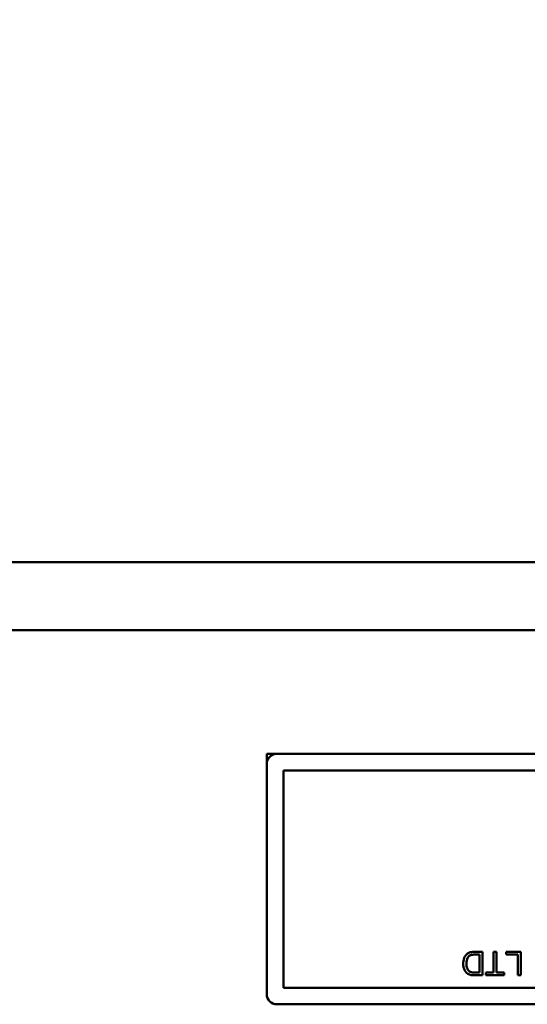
# Model space of a CAD drawing. Header units: inches. Extents: x 2.9 to 75, y -2.3 to 43.7.
# Tile 149 of 155: x 63.7 to 65.2, y 37.7 to 40.6. Entities that reach past the tile are written whole.
import ezdxf

# ---------------------------------------------------------------- set-up
doc = ezdxf.new("R2010")
doc.units = ezdxf.units.IN
doc.header["$MEASUREMENT"] = 0
for name, color, linetype, lineweight in [('Dimensions(ROSSANSI)', 7, 'Continuous', 25), ('Visible Edges(ROSSANSI)', 7, 'Continuous', 50), ('Visible Tangent Edges(ROSSANSI)', 7, 'Continuous', 50)]:
    doc.layers.add(name, color=color, linetype=linetype, lineweight=lineweight)
doc.styles.add('DEFAULT-ROSSANSI', font='arial.ttf')
doc.dimstyles.new('DEFAULT-ROSSANSI', dxfattribs={"dimtxt": 1, "dimasz": 0.098425, "dimexe": 0.125, "dimexo": 0.0625, "dimgap": 0.031496, "dimtad": 0, "dimtih": 1, "dimtoh": 1, "dimrnd": 1e-08, "dimzin": 0, "dimdsep": 46, "dimtxsty": 'DEFAULT-ROSSANSI', "dimcen": 0.09, "dimdle": 0.393701, "dimclrd": 7, "dimclre": 7, "dimclrt": 179, "dimadec": 0, "dimazin": 0, "dimtfac": 1, "dimtofl": 0, "dimtmove": 0, "dimatfit": 3, "dimfxl": 1, "dimtolj": 1, "dimtzin": 0, "dimlwd": 25, "dimlwe": 25, "dimarcsym": 0})

# ---------------------------------------------------------------- blocks, each defined once
blk = doc.blocks.new('*D9')
at = {"layer": 'Defpoints', "color": 0}
for p in [(66.8042, 42.9895), (35.2942, 38.8163), (66.8042, 38.8163)]:
    blk.add_point(p, dxfattribs=at)
at = {"layer": 'Dimensions(ROSSANSI)', "color": 7, "lineweight": 25}
for p, q in [((35.2942, 38.8788), (35.2942, 43.1145)), ((66.8042, 38.8788), (66.8042, 43.1145)), ((35.3926, 42.9895), (47.0143, 42.9895)), ((66.7058, 42.9895), (55.0841, 42.9895))]:
    blk.add_line(p, q, dxfattribs=at)
at = {"layer": 'Dimensions(ROSSANSI)', "color": 7}
for points in [[(35.3926, 43.0059), (35.3926, 42.9731), (35.2942, 42.9895)], [(66.7058, 43.0059), (66.7058, 42.9731), (66.8042, 42.9895)]]:
    blk.add_solid(points, dxfattribs=at)
at = {"layer": 'Dimensions(ROSSANSI)', "color": 179, "lineweight": 25, "insert": (47.0458, 43.6304), "char_height": 1, "attachment_point": 1, "style": 'DEFAULT-ROSSANSI'}
blk.add_mtext('\\A1;31.51 [800.4]', dxfattribs=at)

msp = doc.modelspace()

# ---------------------------------------------------------------- linework, layer by layer
at = {"layer": 'Visible Edges(ROSSANSI)'}
for p, q in [((35.2942, 39.0201), (66.8042, 39.0201)), ((64.4459, 38.4463), (64.4759, 38.4463)), ((64.4459, 38.4163), (64.4459, 38.4463)), ((64.4759, 38.4463), (65.9159, 38.4463)), ((64.4459, 37.7263), (64.4459, 38.4163)), ((64.4957, 38.3965), (65.8962, 38.3965)), ((64.4957, 37.7461), (64.4957, 38.3965)), ((65.092, 37.8533), (65.0667, 37.8533)), ((65.0678, 37.8451), (65.0827, 37.8451)), ((65.0827, 37.8451), (65.0827, 37.7916)), ((65.092, 37.7833), (65.092, 37.8533)), ((65.134, 37.8533), (65.1247, 37.8533)), ((65.1247, 37.8533), (65.1247, 37.7916)), ((65.134, 37.7916), (65.134, 37.8533)), ((65.1628, 37.8533), (65.1628, 37.8451)), ((65.2065, 37.8533), (65.1628, 37.8533)), ((65.1628, 37.8451), (65.1972, 37.8451)), ((65.1972, 37.8451), (65.1972, 37.7833)), ((65.2065, 37.7833), (65.2065, 37.8533)), ((65.0679, 37.7833), (65.092, 37.7833)), ((65.0827, 37.7916), (65.068, 37.7916)), ((65.1247, 37.7916), (65.1015, 37.7916)), ((65.1015, 37.7916), (65.1015, 37.7833)), ((65.1015, 37.7833), (65.157, 37.7833)), ((65.157, 37.7916), (65.134, 37.7916)), ((65.157, 37.7833), (65.157, 37.7916)), ((65.1972, 37.7833), (65.2065, 37.7833)), ((65.8962, 37.7461), (64.4957, 37.7461)), ((65.9159, 37.6963), (64.4759, 37.6963))]:
    msp.add_line(p, q, dxfattribs=at)
for centre, start, end in [((64.4759, 38.4163), 90, 180), ((64.4759, 37.7263), 180, 270)]:
    msp.add_arc(centre, 0.03, start, end, dxfattribs=at)
for points, knots in [([(65.0667, 37.8533), (65.0622, 37.8533), (65.0564, 37.8529), (65.0482, 37.8495), (65.0459, 37.8479), (65.0415, 37.8435), (65.0393, 37.8407), (65.0345, 37.829), (65.0341, 37.8223), (65.0341, 37.818)], [-0.1200795, -0.1200795, -0.1200795, -0.1200795, -0.0782796, -0.0782796, -0.0553638, -0.0553638, -0.0328697, -0.0328697, 0, 0, 0, 0]), ([(65.0437, 37.8178), (65.0437, 37.8209), (65.0439, 37.8241), (65.0451, 37.8306), (65.046, 37.8329), (65.0478, 37.8366), (65.049, 37.8385), (65.0507, 37.8402)], [-0.04322359, -0.04322359, -0.04322359, -0.04322359, -0.03115537, -0.03115537, -0.01763793, -0.01763793, 0, 0, 0, 0]), ([(65.0507, 37.8402), (65.0515, 37.841), (65.0524, 37.8417), (65.0547, 37.843), (65.0561, 37.8435), (65.0598, 37.8447), (65.0637, 37.8451), (65.0678, 37.8451)], [-0.04708302, -0.04708302, -0.04708302, -0.04708302, -0.04035783, -0.04035783, -0.03126514, -0.03126514, 0, 0, 0, 0]), ([(65.0341, 37.818), (65.0341, 37.8143), (65.0344, 37.8106), (65.036, 37.8035), (65.0371, 37.8004), (65.0402, 37.7945), (65.0424, 37.7917), (65.0452, 37.7894)], [-0.07618913, -0.07618913, -0.07618913, -0.07618913, -0.05129348, -0.05129348, -0.02748299, -0.02748299, 0, 0, 0, 0]), ([(65.0561, 37.7931), (65.0549, 37.7935), (65.0537, 37.7941), (65.0516, 37.7957), (65.0506, 37.7966), (65.0483, 37.7991), (65.0468, 37.8012), (65.0442, 37.8085), (65.0437, 37.8132), (65.0437, 37.8178)], [-0.1050644, -0.1050644, -0.1050644, -0.1050644, -0.0860517, -0.0860517, -0.0659504, -0.0659504, -0.0354965, -0.0354965, 0, 0, 0, 0]), ([(65.0452, 37.7894), (65.0466, 37.7881), (65.0482, 37.7871), (65.0516, 37.7854), (65.0535, 37.7848), (65.0554, 37.7844)], [-0.02936972, -0.02936972, -0.02936972, -0.02936972, -0.01506774, -0.01506774, 0, 0, 0, 0]), ([(65.0554, 37.7844), (65.0571, 37.784), (65.059, 37.7837), (65.063, 37.7834), (65.0656, 37.7833), (65.0679, 37.7833)], [-0.03094406, -0.03094406, -0.03094406, -0.03094406, -0.01790256, -0.01790256, 0, 0, 0, 0]), ([(65.068, 37.7916), (65.0657, 37.7916), (65.0632, 37.7917), (65.0592, 37.7922), (65.0575, 37.7925), (65.0561, 37.7931)], [-0.0269249, -0.0269249, -0.0269249, -0.0269249, -0.01152465, -0.01152465, 0, 0, 0, 0])]:
    msp.add_open_spline(points, degree=3, knots=knots, dxfattribs=at)
at = {"layer": 'Visible Tangent Edges(ROSSANSI)'}
msp.add_line((35.2942, 38.8163), (66.8042, 38.8163), dxfattribs=at)

# ---------------------------------------------------------------- dimensions: what is measured, and where the dimension line sits
at = {"layer": 'Dimensions(ROSSANSI)', "color": 7, "lineweight": 25}
dim = msp.add_linear_dim(base=(66.8042, 42.9895), p1=(35.2942, 38.8163), p2=(66.8042, 38.8163), dimstyle='DEFAULT-ROSSANSI', override={"dimtih": 0, "dimtoh": 0, "dimdec": 2, "dimtp": 0, "dimtm": 0, "dimtdec": 2, "dimatfit": 1}, dxfattribs=at)
dim.commit()
dim.dimension.update_dxf_attribs({"geometry": '*D9', "text_midpoint": (51.0492, 42.9895), "dimtype": 160})

doc.saveas('drawing.dxf')
